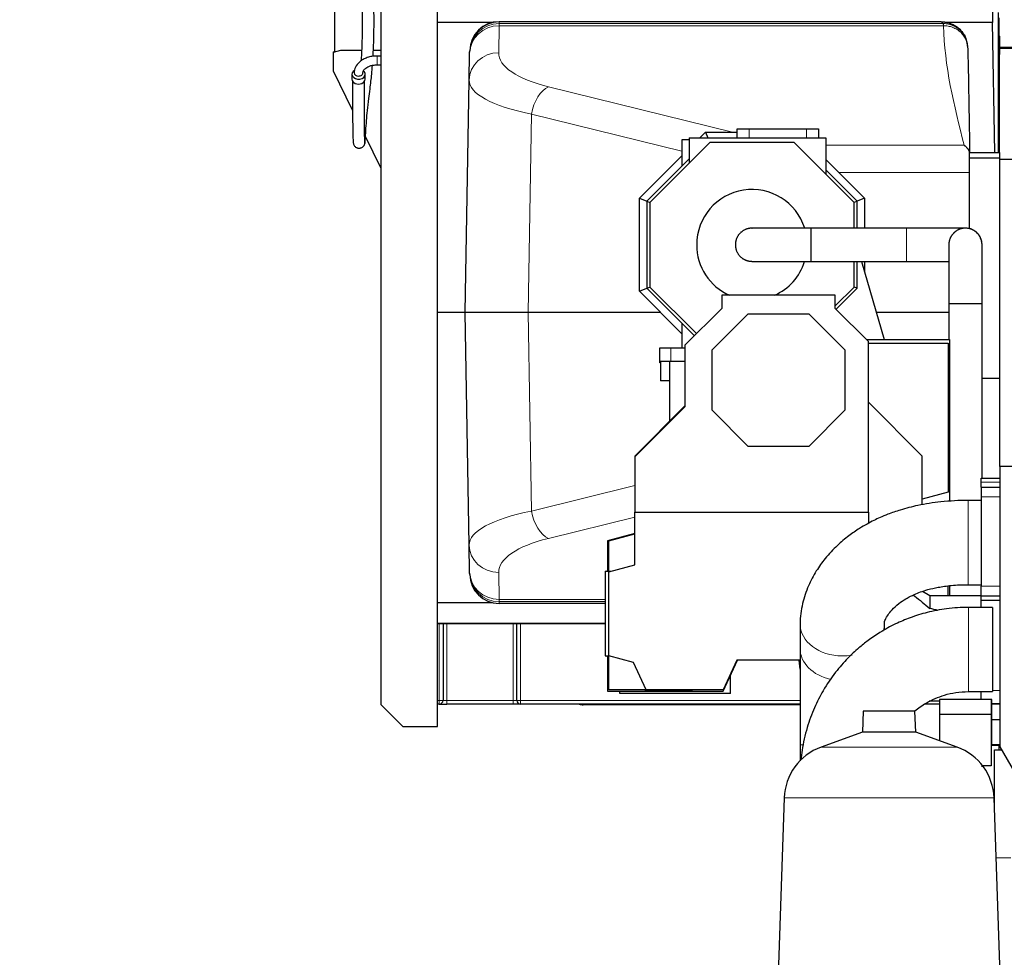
# Model space of a CAD drawing. Header units: inches. Extents: x 0 to 20790, y -12 to 14700.
# Tile 156 of 184: x 8923 to 10258, y 10305 to 11576. Entities that reach past the tile are written whole.
import ezdxf

# ---------------------------------------------------------------- set-up
doc = ezdxf.new("R2010")
doc.units = ezdxf.units.IN
doc.layers.add('1', color=7, linetype='Continuous', true_color=0xffffff)
doc.layers.add('254', color=7, linetype='Continuous', true_color=0xffffff)
doc.styles.add('latin_extended', font='simplex.shx')
doc.dimstyles.get("Standard").update_dxf_attribs({"dimtxt": 0.18, "dimasz": 0.18, "dimexe": 0.18, "dimexo": 0.0625, "dimgap": 0.09, "dimtad": 0, "dimtih": 1, "dimtoh": 1, "dimdec": 4, "dimzin": 0, "dimdsep": 46, "dimtxsty": 'Standard', "dimcen": 0.09, "dimadec": 0, "dimazin": 0, "dimtfac": 1, "dimtdec": 4, "dimtofl": 0, "dimtmove": 0, "dimatfit": 3, "dimfxl": 1, "dimtolj": 1, "dimtzin": 0, "dimarcsym": 0})

# ---------------------------------------------------------------- blocks, each defined once
blk = doc.blocks.new('_U13')
at = {"layer": '254', "color": 3, "linetype": 'Continuous', "lineweight": 13, "transparency": 16777216}
for p, q in [((8923.1, 12092.1), (8923.1, 13329.3)), ((11930.7, 9591.6), (11930.7, 13329.3)), ((9045.6, 13294.3), (11808.2, 13294.3))]:
    blk.add_line(p, q, dxfattribs=at)
at = {"layer": '254', "color": 3, "transparency": 16777216}
for points in [[(9045.6, 13314.7), (9045.6, 13273.9), (8923.1, 13294.3)], [(11808.2, 13273.9), (11808.2, 13314.7), (11930.7, 13294.3)]]:
    blk.add_solid(points, dxfattribs=at)
at = {"layer": 'Defpoints', "color": 0, "transparency": 16777216}
for p in [(11930.7, 13294.3), (8923.1, 12057.1), (11930.7, 9556.6)]:
    blk.add_point(p, dxfattribs=at)
at = {"layer": '254', "color": 2, "lineweight": 13, "transparency": 16777216, "insert": (10211.1, 13478.1), "char_height": 122.5, "attachment_point": 1, "style": 'latin_extended'}
blk.add_mtext('\\A1;3008', dxfattribs=at)

msp = doc.modelspace()

# ---------------------------------------------------------------- linework, layer by layer
at = {"layer": '1', "color": 2, "linetype": 'Continuous', "lineweight": 25}
for p, q in [((9489.671, 10617.63), (9489.671, 11617.63)), ((9350.518, 11532.956), (9350.518, 11592.639)), ((10241.788, 11602.13), (10242.306, 11572.461)), ((9412.671, 11587.63), (9412.671, 10647.63)), ((10250.172, 11586.13), (10250.172, 11396.124)), ((10251.172, 11579.13), (10251.172, 11554.13)), ((9563.673, 11572.46), (9489.673, 11572.46)), ((9573.364, 11573.651), (9573.363, 11573.585)), ((10172.585, 11573.651), (9573.364, 11573.651)), ((10242.306, 11572.46), (10178.755, 11572.46)), ((10245.384, 11396.125), (10242.306, 11572.46)), ((10250.159, 11554.13), (10252.172, 11554.13)), ((10252.172, 11529.13), (10252.172, 11554.13)), ((10287.315, 11538.63), (10252.164, 11538.63)), ((10287.326, 11537.13), (10252.171, 11537.13)), ((9348.672, 11532.458), (9358.642, 11535.13)), ((9348.672, 11532.743), (9350.172, 11533.145)), ((9348.672, 11532.458), (9348.672, 11532.743)), ((9348.672, 11506.678), (9348.672, 11532.458)), ((9350.519, 11533.237), (9350.172, 11533.145)), ((9350.172, 11532.86), (9350.172, 11533.145)), ((9358.642, 11535.13), (9386.765, 11535.13)), ((9402.807, 11535.13), (9412.672, 11535.13)), ((9412.671, 11527.13), (9407.671, 11527.13)), ((9532.673, 11494.453), (9533.314, 11531.163)), ((9533.314, 11531.163), (9533.328, 11531.987)), ((9533.328, 11531.987), (9533.369, 11534.337)), ((9533.369, 11534.337), (9533.37, 11534.356)), ((10251.972, 11529.13), (10252.172, 11529.13)), ((10251.972, 11396.119), (10251.972, 11529.13)), ((9407.671, 11515.13), (9412.671, 11515.13)), ((9348.672, 11506.576), (9348.672, 11506.678)), ((9374.577, 11453.564), (9348.672, 11506.678)), ((9357.323, 11488.941), (9348.672, 11506.576)), ((9373.671, 11502.394), (9373.671, 11495.703)), ((9391.671, 11495.703), (9391.671, 11502.394)), ((9527.169, 11179.13), (9532.673, 11494.453)), ((9412.672, 11375.458), (9392.014, 11417.813)), ((9845.503, 11416.129), (9853.004, 11423.63)), ((9853.004, 11423.63), (9896.173, 11423.63)), ((9853.004, 11423.63), (9856.111, 11416.13)), ((9896.172, 11428.13), (9912.172, 11428.13)), ((9896.172, 11416.13), (9896.172, 11428.13)), ((9912.172, 11428.13), (9990.172, 11428.13)), ((9990.172, 11428.13), (10006.172, 11428.13)), ((10006.172, 11428.13), (10006.172, 11416.13)), ((9858.803, 11409.63), (9777.672, 11328.498)), ((9831.172, 11413.63), (9821.172, 11413.63)), ((9821.172, 11413.63), (9821.172, 11377.655)), ((9831.172, 11416.13), (10016.172, 11416.13)), ((9831.172, 11416.13), (9831.172, 11381.998)), ((9973.54, 11409.63), (9858.803, 11409.63)), ((10054.672, 11328.498), (9973.54, 11409.63)), ((10016.172, 11416.13), (10016.172, 11366.998)), ((9763.672, 11334.297), (9821.171, 11391.797)), ((10211.172, 11396.13), (10252.172, 11396.13)), ((10211.172, 11388.88), (10211.172, 11396.13)), ((10252.172, 11388.88), (10252.172, 11396.13)), ((9831.171, 11387.655), (9773.672, 11330.155)), ((10016.172, 11386.797), (10068.672, 11334.297)), ((10211.172, 11292.919), (10211.172, 11388.88)), ((10211.172, 11388.88), (10252.172, 11388.88)), ((10252.172, 11387.123), (10252.172, 11388.88)), ((10252.172, 10970.135), (10252.172, 11387.13)), ((10252.172, 11387.13), (10984.505, 11387.13)), ((10058.672, 11330.155), (10016.173, 11372.654)), ((9763.672, 11334.297), (9773.672, 11330.155)), ((9763.672, 11207.962), (9763.672, 11334.297)), ((9773.672, 11330.155), (9773.672, 11212.104)), ((9773.672, 11330.155), (9777.672, 11328.498)), ((9777.672, 11328.498), (9777.672, 11213.761)), ((10058.672, 11330.155), (10054.672, 11328.498)), ((10054.672, 11293.629), (10054.672, 11328.498)), ((10068.672, 11334.297), (10058.672, 11330.155)), ((10058.672, 11293.63), (10058.672, 11330.155)), ((10068.672, 11334.297), (10068.672, 11293.629)), ((10054.672, 11213.761), (10054.672, 11248.631)), ((10058.672, 11212.104), (10058.672, 11248.63)), ((10064.823, 11248.628), (10095.501, 11142.582)), ((10068.672, 11248.63), (10068.672, 11235.326)), ((9763.672, 11207.962), (9773.672, 11212.104)), ((9821.171, 11150.463), (9763.672, 11207.962)), ((9773.672, 11212.104), (9777.672, 11213.761)), ((9773.672, 11212.104), (9838.033, 11147.743)), ((9777.672, 11213.761), (9840.861, 11150.571)), ((10029.171, 11188.261), (10054.672, 11213.761)), ((10030.259, 11183.692), (10058.672, 11212.104)), ((10058.672, 11212.104), (10054.672, 11213.761)), ((10029.172, 11202.58), (9875.172, 11202.58)), ((9875.172, 11202.58), (9875.172, 11184.88)), ((10029.172, 11184.78), (10029.172, 11202.58)), ((9527.169, 11179.13), (9489.671, 11179.13)), ((9532.673, 10863.806), (9527.169, 11179.13)), ((9612.443, 11179.13), (9527.169, 11179.13)), ((9792.5, 11179.13), (9612.443, 11179.13)), ((9875.172, 11184.88), (9825.172, 11134.88)), ((9862.172, 11128.58), (9911.172, 11177.58)), ((9911.172, 11177.58), (9993.172, 11177.58)), ((9993.172, 11177.58), (10042.172, 11128.58)), ((10074.172, 11139.78), (10029.172, 11184.78)), ((9821.172, 11164.604), (9821.172, 11131.13)), ((10071.57, 11142.58), (10071.507, 11142.444)), ((10071.507, 11142.444), (10071.57, 11142.58)), ((10071.57, 11142.58), (10184.172, 11142.58)), ((10071.57, 11142.58), (10184.172, 11142.58)), ((10074.172, 10908.58), (10074.172, 11139.78)), ((10074.173, 11137.58), (10182.172, 11137.58)), ((10182.172, 11137.58), (10182.172, 10935.58)), ((10184.172, 11142.58), (10184.172, 10922.951)), ((10184.172, 11142.58), (10184.172, 10922.958)), ((9791.172, 11131.13), (9806.172, 11131.13)), ((9791.172, 11111.13), (9791.172, 11131.13)), ((9806.172, 11131.13), (9825.172, 11131.13)), ((9825.172, 11134.88), (9825.172, 11051.38)), ((9862.172, 11046.58), (9862.172, 11128.58)), ((10042.172, 11128.58), (10042.172, 11046.58)), ((9792.172, 11111.13), (9791.172, 11111.13)), ((9804.172, 11112.58), (9792.172, 11112.58)), ((9792.172, 11112.58), (9792.172, 11086.575)), ((9825.174, 11112.58), (9804.172, 11112.58)), ((9804.172, 11112.58), (9804.172, 11031.581)), ((9804.172, 11086.575), (9792.172, 11086.575)), ((10252.172, 11089.58), (10228.172, 11089.58)), ((10147.172, 10984.58), (10074.172, 11057.58)), ((9825.171, 11052.58), (9757.172, 10984.58)), ((9825.172, 11051.38), (9757.172, 10983.58)), ((9911.172, 10997.58), (9862.172, 11046.58)), ((10042.172, 11046.58), (9993.172, 10997.58)), ((9993.172, 10997.58), (9911.172, 10997.58)), ((9757.172, 10984.58), (9757.172, 10983.58)), ((9757.172, 10983.58), (9757.172, 10908.58)), ((10147.172, 10918.409), (10147.172, 10984.58)), ((10682.172, 10970.13), (10252.172, 10970.13)), ((10252.172, 10970.13), (10252.172, 10590.13)), ((10227.172, 10949.308), (10227.172, 10954.58)), ((10227.172, 10954.58), (10252.172, 10954.58)), ((10227.172, 10942.129), (10227.172, 10949.308)), ((10227.172, 10942.13), (10227.172, 10929.13)), ((10227.172, 10942.13), (10252.172, 10942.13)), ((10182.172, 10935.58), (10147.172, 10926.202)), ((10227.172, 10924.28), (10209.562, 10924.28)), ((10227.172, 10929.13), (10227.172, 10808.13)), ((9757.172, 10908.58), (10074.172, 10908.58)), ((9757.172, 10836.958), (9757.172, 10908.58)), ((10074.172, 10908.58), (10074.172, 10893.373)), ((9757.172, 10879.494), (9720.172, 10869.58)), ((9720.172, 10869.58), (9720.172, 10828.225)), ((9722.172, 10869.58), (9757.172, 10878.958)), ((9722.172, 10828.226), (9722.172, 10869.58)), ((9533.314, 10827.097), (9532.673, 10863.806)), ((9720.172, 10829.08), (9722.172, 10829.616)), ((9720.172, 10828.224), (9720.172, 10829.08)), ((9722.172, 10827.58), (9757.172, 10836.958)), ((9533.328, 10826.272), (9533.314, 10827.097)), ((9533.369, 10823.922), (9533.328, 10826.272)), ((9717.172, 10828.226), (9717.172, 10713.58)), ((9717.172, 10828.226), (9724.583, 10828.226)), ((9722.172, 10713.58), (9722.172, 10827.58)), ((10182.172, 10794.827), (10182.172, 10808.383)), ((10184.172, 10808.667), (10184.172, 10794.83)), ((10184.172, 10808.665), (10184.172, 10794.832)), ((10209.562, 10809.98), (10227.172, 10809.98)), ((10227.172, 10795.13), (10227.172, 10808.13)), ((10157.171, 10794.83), (10147.339, 10800.974)), ((10157.172, 10794.83), (10157.172, 10777.859)), ((10227.172, 10794.83), (10157.172, 10794.83)), ((10227.172, 10795.13), (10252.172, 10795.13)), ((10227.172, 10788.58), (10227.172, 10795.13)), ((9489.673, 10785.799), (9563.673, 10785.799)), ((9717.177, 10784.608), (9573.364, 10784.608)), ((10242.172, 10779.28), (10209.672, 10779.28)), ((10227.172, 10779.279), (10227.172, 10788.58)), ((10252.172, 10788.58), (10227.172, 10788.58)), ((10242.172, 10779.28), (10242.172, 10722.13)), ((9717.182, 10757.13), (9489.673, 10757.13)), ((9489.683, 10757.63), (9717.175, 10757.63)), ((9497.172, 10757.129), (9497.172, 10653.13)), ((9597.172, 10653.13), (9597.172, 10757.129)), ((9981.412, 10757.217), (9981.412, 10723.786)), ((10095.712, 10748.479), (10095.712, 10757.217)), ((9717.172, 10713.58), (9722.172, 10713.58)), ((9720.172, 10713.581), (9720.172, 10665.58)), ((9720.172, 10712.08), (9720.172, 10713.581)), ((9722.172, 10711.544), (9720.172, 10712.08)), ((9755.369, 10704.685), (9722.172, 10713.58)), ((9722.172, 10667.58), (9722.172, 10713.58)), ((10242.172, 10722.13), (10242.172, 10664.98)), ((9772.672, 10667.58), (9755.369, 10704.685)), ((9877.172, 10665.58), (9896.756, 10707.58)), ((9895.824, 10707.58), (9877.172, 10667.58)), ((9981.414, 10707.58), (9895.824, 10707.58)), ((9981.412, 10695.555), (9980.36, 10707.58)), ((9887.172, 10662.58), (9887.172, 10687.025)), ((9720.172, 10665.58), (9877.172, 10665.58)), ((9772.672, 10667.58), (9722.172, 10667.58)), ((9737.172, 10662.58), (9737.172, 10665.58)), ((9887.172, 10662.58), (9737.172, 10662.58)), ((9772.172, 10665.58), (9771.291, 10667.58)), ((9834.172, 10665.58), (9772.172, 10665.58)), ((9877.172, 10667.58), (9772.672, 10667.58)), ((9835.104, 10667.58), (9834.172, 10665.58)), ((10209.672, 10664.98), (10242.172, 10664.98)), ((10227.172, 10654.13), (10227.172, 10664.98)), ((9412.671, 10647.63), (9442.671, 10617.63)), ((9492.172, 10648.13), (9489.671, 10648.13)), ((9492.172, 10648.13), (9502.172, 10648.13)), ((9592.172, 10648.13), (9502.172, 10648.13)), ((9602.172, 10648.13), (9592.172, 10648.13)), ((9981.404, 10648.13), (9602.172, 10648.13)), ((9981.41, 10647.13), (9687.172, 10647.13)), ((10170.67, 10648.13), (10150.44, 10648.13)), ((10156.556, 10652.715), (10156.831, 10652.543)), ((10157.172, 10652.33), (10170.672, 10652.33)), ((10170.672, 10654.13), (10170.672, 10634.13)), ((10240.672, 10654.13), (10170.672, 10654.13)), ((10241.672, 10654.13), (10240.671, 10654.13)), ((10240.672, 10654.13), (10240.672, 10634.13)), ((10241.672, 10594.13), (10241.672, 10654.13)), ((10252.172, 10648.58), (10241.672, 10648.58)), ((10252.172, 10648.13), (10241.672, 10648.13)), ((10067.119, 10638.655), (10066.125, 10610.178)), ((10137.224, 10638.655), (10067.119, 10638.655)), ((10138.218, 10610.178), (10137.224, 10638.655)), ((10170.672, 10634.13), (10170.672, 10598.366)), ((10240.672, 10634.13), (10170.672, 10634.13)), ((10240.672, 10634.13), (10240.672, 10564.13)), ((9442.671, 10617.63), (9489.671, 10617.63)), ((10241.672, 10627.13), (10252.171, 10627.13)), ((10066.125, 10610.178), (10009.827, 10589.688)), ((10138.218, 10610.178), (10066.125, 10610.178)), ((10194.516, 10589.688), (10138.218, 10610.178)), ((9981.412, 10592.763), (9981.412, 10571.334)), ((10240.671, 10594.13), (10241.672, 10594.13)), ((10240.672, 10593.13), (10252.171, 10593.13)), ((10252.172, 10592.13), (10240.672, 10592.13)), ((10252.172, 10592.13), (10240.672, 10592.13)), ((10251.022, 10592.13), (10251.022, 10585.979)), ((10252.172, 10590.13), (10300.172, 10507.13)), ((10244.922, 10508.168), (10244.922, 10585.98)), ((10244.922, 10585.98), (10254.572, 10585.98)), ((10240.672, 10564.13), (10229.127, 10564.13)), ((9959.867, 10520.923), (9951.478, 10280.701)), ((10252.865, 10280.701), (10244.476, 10520.923))]:
    msp.add_line(p, q, dxfattribs=at)
at = {"layer": '1', "color": 110, "linetype": 'Continuous', "lineweight": 13}
for p, q in [((9572.667, 11531.502), (9573.308, 11568.211)), ((9573.322, 11571.235), (9573.308, 11568.211)), ((10176.056, 11568.211), (9573.308, 11568.211)), ((9573.363, 11573.585), (9573.322, 11571.235)), ((10175.206, 11571.235), (9573.322, 11571.235)), ((10172.789, 11573.585), (9573.363, 11573.585)), ((9407.671, 11527.13), (9407.671, 11515.13)), ((9889.762, 11423.631), (9640.082, 11485.399)), ((9617.143, 11448.351), (9612.443, 11179.13)), ((9821.172, 11397.876), (9617.143, 11448.351)), ((9912.172, 11428.13), (9912.172, 11416.13)), ((9990.172, 11416.13), (9990.172, 11428.13)), ((10016.173, 11406.011), (10203.949, 11406.011)), ((10211.172, 11368.963), (10034.007, 11368.963)), ((10205.691, 11293.63), (10205.672, 11293.63)), ((9612.443, 11179.13), (9617.143, 10909.908)), ((9806.172, 11131.13), (9806.172, 11112.58)), ((10252.172, 10949.308), (10227.172, 10949.308)), ((9617.143, 10909.908), (9757.169, 10944.55)), ((10209.562, 10924.28), (10209.562, 10809.98)), ((10227.172, 10929.13), (10252.172, 10929.13)), ((9757.173, 10901.827), (9640.082, 10872.86)), ((9573.308, 10790.049), (9572.667, 10826.758)), ((10227.172, 10808.13), (10252.172, 10808.13)), ((9717.176, 10790.049), (9573.308, 10790.049)), ((9573.308, 10790.049), (9573.322, 10787.025)), ((9573.322, 10787.025), (9573.363, 10784.675)), ((9717.173, 10787.025), (9573.322, 10787.025)), ((9573.363, 10784.675), (9573.364, 10784.608)), ((9717.179, 10784.675), (9573.363, 10784.675)), ((10209.672, 10779.28), (10209.672, 10722.13)), ((9492.172, 10653.13), (9492.172, 10757.129)), ((9502.172, 10757.129), (9502.172, 10653.13)), ((9592.172, 10653.13), (9592.172, 10757.129)), ((9602.172, 10757.129), (9602.172, 10653.13)), ((10209.672, 10722.13), (10209.672, 10664.98)), ((10242.172, 10666.58), (10252.172, 10666.58)), ((9489.671, 10653.13), (9492.172, 10653.13)), ((9492.172, 10648.13), (9492.172, 10653.13)), ((9497.172, 10653.13), (9492.172, 10653.13)), ((9502.172, 10653.13), (9497.172, 10653.13)), ((9502.172, 10653.13), (9592.172, 10653.13)), ((9502.172, 10648.13), (9502.172, 10653.13)), ((9592.172, 10648.13), (9592.172, 10653.13)), ((9597.172, 10653.13), (9592.172, 10653.13)), ((9602.172, 10653.13), (9597.172, 10653.13)), ((9602.172, 10648.13), (9602.172, 10653.13)), ((9602.172, 10653.13), (9981.404, 10653.13)), ((9984.771, 10592.763), (9981.412, 10592.763)), ((10194.516, 10589.688), (10009.827, 10589.688)), ((10244.476, 10520.923), (9959.867, 10520.923)), ((10247.315, 10439.63), (10267.172, 10439.63))]:
    msp.add_line(p, q, dxfattribs=at)
at = {"layer": '1', "color": 2, "linetype": 'Continuous', "lineweight": 25}
for centre, radius, start, end in [((9916.172, 11271.13), 75, 17.521875, 180), ((9916.172, 11271.13), 75, 180, 246.065625), ((9916.172, 11271.13), 75, 293.94, 342.230625), ((9492.172, 10653.13), 5, 270, 0), ((9602.172, 10653.13), 5, 180, 270), ((9687.172, 10662.13), 15, 248.96053, 270), ((10035.821, 10518.271), 76, 110, 178), ((10168.522, 10518.271), 76, 2, 70)]:
    msp.add_arc(centre, radius, start, end, dxfattribs=at)
at = {"layer": '1', "color": 110, "linetype": 'Continuous', "lineweight": 13}
for centre, major_axis, ratio, start_param, end_param in [((9573.308, 11530.465), (39.994, -0.698), 0.94364196, 1.58726617, 3.14159265), ((9573.322, 11531.289), (39.994, -0.698), 0.99863273, 1.58822576, 3.14159265), ((9572.667, 11493.755), (39.994, -0.698), 0.94364196, 1.58726617, 3.14159265), ((9732.692, 11531.511), (160.027, 0.405), 0.35174742, 3.13456334, 4.09435049), ((9732.692, 11493.764), (-200.021, 0.452), 0.27961989, 6.2789359, 7.23872306), ((9640.082, 11447.653), (-9.606, -38.829), 0.56502213, 3.55429055, 4.83346398), ((10205.672, 11271.13), (0, 22.5), 1, 0, 1.55832813), ((9732.692, 10864.495), (200.021, 0.452), 0.2796199, 2.1860549, 3.14584206), ((9640.082, 10910.606), (9.606, -38.829), 0.56502213, 4.59131398, 5.8704874), ((9732.692, 10826.749), (-160.027, 0.405), 0.35174743, 5.33042747, 6.29021462), ((9572.667, 10864.504), (-39.994, -0.698), 0.94364195, 0, 1.55432648), ((9573.308, 10827.795), (39.994, 0.698), 0.94364195, 3.14159265, 4.69591914), ((9573.322, 10826.97), (39.994, 0.698), 0.99863273, 3.14159265, 4.69495955), ((10038.562, 10757.217), (-57.15, 0), 0.76621946, 0.00245437, 1.57079633), ((10038.562, 10757.217), (-57.15, 0), 0.76621946, 2.90400971, 3.14758131), ((10038.562, 10723.786), (-57.15, 0), 0.76621946, 0, 1.29718324), ((10038.562, 10757.217), (-57.15, 0), 0.76621946, 1.57079633, 1.80769205)]:
    msp.add_ellipse(centre, major_axis=major_axis, ratio=ratio, start_param=start_param, end_param=end_param, dxfattribs=at)
at = {"layer": '1', "color": 2, "linetype": 'Continuous', "lineweight": 25}
for centre, major_axis, ratio, start_param, end_param in [((9573.363, 11533.639), (39.994, -0.698), 0.99863273, 1.58822576, 3.14159265), ((9573.364, 11533.658), (-39.994, 0.698), 0.99984752, 4.72983961, 6.28318531), ((9382.671, 11502.394), (9, 0), 0.74314481, 2.19292985, 6.28318531), ((9382.671, 11504.401), (-6, 0), 0.74314481, 0.01237002, 1.57079633), ((9382.671, 11504.401), (-6, 0), 0.74314481, 1.57079633, 3.17349947), ((9382.671, 11502.394), (9, 0), 0.74314481, 0, 0.73650713), ((9382.671, 11495.703), (9, 0), 0.74314481, 3.14159265, 6.28318531), ((9573.363, 10824.62), (39.994, 0.698), 0.99863273, 3.14159265, 4.69495955), ((9573.364, 10824.602), (-39.994, -0.698), 0.99984752, 0, 1.55334569), ((9978.702, 10723.58), (275.5, 0), 0.25862069, 0.81038892, 0.86609966)]:
    msp.add_ellipse(centre, major_axis=major_axis, ratio=ratio, start_param=start_param, end_param=end_param, dxfattribs=at)
for points, knots in [([(9387.196, 11622.979), (9387.209, 11621.486), (9387.252, 11616.947), (9387.363, 11607.531), (9387.522, 11593.807), (9387.648, 11577.984), (9387.601, 11560.723), (9387.221, 11542.597), (9386.548, 11529.014), (9386.046, 11521.669), (9385.958, 11520.424)], [0, 0, 0, 0, 0.08494186, 0.23321239, 0.38142319, 0.52926637, 0.67674312, 0.82361472, 0.97004681, 1, 1, 1, 1]), ([(9402.398, 11526.67), (9402.499, 11528.379), (9402.944, 11536.409), (9403.478, 11551.664), (9403.679, 11572.508), (9403.53, 11593.927), (9403.302, 11611.947), (9403.221, 11620.418), (9403.192, 11623.609)], [0, 0, 0, 0, 0.04257517, 0.19988042, 0.38009888, 0.58251876, 0.80723543, 1, 1, 1, 1]), ([(10208.907, 11538.163), (10208.544, 11543.071), (10207.479, 11548.876), (10204.538, 11554.533), (10203.498, 11556.216), (10203.295, 11556.524), (10203.289, 11556.533), (10203.289, 11556.533)], [0, 0, 0, 0, 0.5520804, 0.78650679, 0.89055159, 0.99339514, 1, 1, 1, 1]), ([(9407.671, 11527.129), (9405.336, 11527.12), (9400.827, 11526.743), (9394.371, 11525.128), (9388.764, 11522.628), (9382.813, 11518.554), (9377.956, 11512.411), (9376.739, 11507.038), (9376.672, 11504.347)], [0, 0, 0, 0, 0.14530939, 0.28766505, 0.42336227, 0.55261913, 0.79187261, 1, 1, 1, 1]), ([(9388.671, 11504.456), (9388.63, 11505.437), (9389.164, 11507.498), (9391.636, 11510.308), (9395.016, 11512.43), (9398.465, 11513.869), (9402.773, 11514.895), (9405.939, 11515.13), (9407.671, 11515.13)], [0, 0, 0, 0, 0.20030545, 0.42727421, 0.55571906, 0.69320288, 0.83935752, 1, 1, 1, 1]), ([(9391.439, 11409.171), (9391.52, 11409.898), (9391.796, 11413.465), (9392.376, 11425.097), (9393.36, 11438.762), (9394.764, 11453.466), (9396.466, 11467.859), (9398.125, 11481.304), (9399.447, 11492.514), (9400.583, 11503.155), (9401.235, 11510.497), (9401.55, 11514.471)], [0, 0, 0, 0, 0.1682109, 0.3182276, 0.45055467, 0.56534879, 0.69161922, 0.78752743, 0.85826153, 0.92408742, 1, 1, 1, 1]), ([(9374.648, 11492.736), (9374.567, 11481.783), (9374.481, 11460.702), (9374.61, 11437.953), (9374.837, 11423.642), (9375.049, 11415.651), (9375.254, 11411.466), (9375.394, 11410.764), (9375.449, 11410.759)], [0, 0, 0, 0, 0.24605291, 0.51439832, 0.64852296, 0.78243445, 0.91615777, 1, 1, 1, 1]), ([(9391.375, 11409.135), (9391.319, 11409.146), (9391.185, 11409.931), (9390.99, 11414.392), (9390.793, 11422.621), (9390.584, 11437.212), (9390.471, 11460.238), (9390.563, 11481.502), (9390.646, 11492.522)], [0, 0, 0, 0, 0.08967165, 0.22338581, 0.3569541, 0.49037051, 0.75650755, 1, 1, 1, 1]), ([(9375.555, 11411.091), (9375.475, 11410.48), (9375.458, 11409.26), (9375.864, 11407.399), (9376.71, 11405.687), (9377.918, 11404.251), (9379.359, 11403.179), (9380.892, 11402.49), (9382.43, 11402.144), (9383.956, 11402.094), (9385.468, 11402.331), (9387.398, 11403.026), (9389.45, 11404.531), (9390.946, 11406.934), (9391.378, 11408.472), (9391.451, 11409.259)], [0, 0, 0, 0, 0.07372809, 0.14847522, 0.22283325, 0.2951064, 0.36363863, 0.42714014, 0.48490263, 0.54071295, 0.59833033, 0.65698817, 0.77381699, 0.88793687, 1, 1, 1, 1]), ([(10203.949, 11406.011), (10203.973, 11405.996), (10203.997, 11405.98), (10204.045, 11405.949), (10204.117, 11405.902), (10204.285, 11405.791), (10204.427, 11405.693), (10204.712, 11405.493), (10204.9, 11405.354), (10205.462, 11404.925), (10205.83, 11404.619), (10206.553, 11403.966), (10206.907, 11403.619), (10207.595, 11402.882), (10207.93, 11402.492), (10208.334, 11401.976), (10208.454, 11401.819), (10208.572, 11401.659), (10208.65, 11401.551), (10208.689, 11401.497), (10208.883, 11401.224), (10209.034, 11401.001), (10209.326, 11400.544), (10209.467, 11400.31), (10209.74, 11399.832), (10209.871, 11399.587), (10210.122, 11399.087), (10210.242, 11398.831), (10210.468, 11398.308), (10210.575, 11398.041), (10210.774, 11397.494), (10210.866, 11397.214), (10211.032, 11396.641), (10211.107, 11396.348), (10211.172, 11396.048)], [0, 0, 0, 0, 0.0078125, 0.0078125, 0.015625, 0.03125, 0.0625, 0.0625, 0.125, 0.125, 0.25, 0.25, 0.375, 0.375, 0.5, 0.5, 0.53125, 0.546875, 0.546875, 0.5625, 0.5625, 0.625, 0.625, 0.6875, 0.6875, 0.75, 0.75, 0.8125, 0.8125, 0.875, 0.875, 0.9375, 0.9375, 1, 1, 1, 1]), ([(9996.184, 11293.63), (9994.188, 11293.63), (9989.483, 11293.63), (9981.639, 11293.63), (9970.739, 11293.63), (9957.615, 11293.63), (9943.57, 11293.63), (9931.476, 11293.63), (9922.483, 11293.63), (9918.143, 11293.63), (9916.45, 11293.63), (9916.156, 11293.63), (9916.171, 11293.63)], [0, 0, 0, 0, 0.04711326, 0.11147014, 0.18697378, 0.31111782, 0.44006299, 0.57051153, 0.70441881, 0.84628804, 0.92162599, 1, 1, 1, 1]), ([(10125.682, 11293.63), (10121.362, 11293.63), (10112.725, 11293.63), (10099.772, 11293.63), (10086.822, 11293.63), (10073.872, 11293.63), (10059.842, 11293.63), (10044.734, 11293.63), (10028.547, 11293.63), (10012.363, 11293.63), (10001.575, 11293.63), (9996.184, 11293.63)], [0, 0, 0, 0, 0.10008032, 0.20008149, 0.30008283, 0.4000843, 0.5000857, 0.62508744, 0.75008918, 0.87509093, 1, 1, 1, 1]), ([(10205.672, 11293.63), (10205.599, 11293.63), (10205.022, 11293.63), (10202.349, 11293.63), (10197.118, 11293.63), (10188.776, 11293.63), (10177.114, 11293.63), (10162.258, 11293.63), (10147.916, 11293.63), (10135.51, 11293.63), (10129.015, 11293.63), (10125.682, 11293.63)], [0, 0, 0, 0, 0.07743766, 0.18681929, 0.31096084, 0.43990334, 0.5703496, 0.70425885, 0.84612623, 0.92142797, 1, 1, 1, 1]), ([(10228.144, 11269.944), (10228.183, 11270.681), (10228.186, 11272.916), (10227.626, 11276.66), (10226.244, 11280.484), (10223.926, 11284.582), (10222.348, 11286.181), (10221.624, 11287.083), (10220.16, 11288.347), (10219.787, 11288.652), (10219.56, 11288.832), (10219.384, 11288.969), (10219.206, 11289.105), (10218.976, 11289.276), (10218.715, 11289.464), (10217.191, 11290.53), (10215.936, 11291.131), (10213.494, 11292.326), (10211.387, 11292.907), (10209.104, 11293.414), (10207.51, 11293.567), (10206.486, 11293.618), (10206.038, 11293.627), (10205.833, 11293.629), (10205.733, 11293.63), (10205.69, 11293.63), (10205.672, 11293.63)], [0, 0, 0, 0, 0.01014791, 0.030809, 0.05148069, 0.07391737, 0.1301834, 0.1732113, 0.17837258, 0.18027269, 0.18185661, 0.18259342, 0.18333159, 0.18492559, 0.18684249, 0.18919903, 0.22775391, 0.30445008, 0.43637481, 0.61713443, 0.8166377, 0.91629072, 0.96303873, 0.98361507, 0.99269665, 1, 1, 1, 1]), ([(10183.172, 11271.13), (10183.172, 11271.145), (10183.172, 11270.852), (10183.172, 11269.159), (10183.172, 11264.819), (10183.172, 11255.825), (10183.172, 11243.732), (10183.172, 11229.686), (10183.172, 11216.562), (10183.172, 11205.662), (10183.172, 11197.821), (10183.172, 11193.118), (10183.172, 11191.125)], [0, 0, 0, 0, 0.07838184, 0.15372364, 0.29560007, 0.42951416, 0.55996933, 0.68892105, 0.8130714, 0.88857886, 0.95293911, 1, 1, 1, 1]), ([(10228.172, 11191.125), (10228.172, 11193.118), (10228.172, 11197.821), (10228.172, 11205.662), (10228.172, 11216.562), (10228.172, 11229.686), (10228.172, 11243.732), (10228.172, 11255.825), (10228.172, 11264.819), (10228.172, 11269.159), (10228.172, 11270.852), (10228.172, 11271.145), (10228.172, 11271.13)], [0, 0, 0, 0, 0.04706089, 0.11142114, 0.1869286, 0.31107895, 0.44003067, 0.57048584, 0.70439993, 0.84627636, 0.92161816, 1, 1, 1, 1]), ([(9916.171, 11248.63), (9916.139, 11248.63), (9916.624, 11248.63), (9919.248, 11248.63), (9925.41, 11248.63), (9936.785, 11248.63), (9950.086, 11248.63), (9963.815, 11248.63), (9975.583, 11248.63), (9984.708, 11248.63), (9990.953, 11248.63), (9994.63, 11248.63), (9996.184, 11248.63)], [0, 0, 0, 0, 0.10116605, 0.19259484, 0.35273765, 0.49376708, 0.62359066, 0.7439211, 0.85146383, 0.91291352, 0.96330789, 1, 1, 1, 1]), ([(9996.184, 11248.63), (10001.575, 11248.63), (10012.363, 11248.63), (10028.547, 11248.63), (10044.734, 11248.63), (10059.842, 11248.63), (10073.872, 11248.63), (10086.822, 11248.63), (10099.772, 11248.63), (10112.725, 11248.63), (10121.362, 11248.63), (10125.682, 11248.63)], [0, 0, 0, 0, 0.12490907, 0.24991082, 0.37491256, 0.4999143, 0.5999157, 0.69991717, 0.79991851, 0.89991968, 1, 1, 1, 1]), ([(10125.682, 11248.63), (10129.015, 11248.63), (10135.51, 11248.63), (10147.916, 11248.63), (10162.258, 11248.63), (10174.993, 11248.63), (10181.425, 11248.63), (10183.533, 11248.63)], [0, 0, 0, 0, 0.15648876, 0.30646423, 0.58901579, 0.85571748, 1, 1, 1, 1]), ([(10183.172, 11191.125), (10183.172, 11180.564), (10183.172, 11164.382), (10183.172, 11148.199), (10183.172, 11142.578)], [0, 0, 0, 0, 0.65261659, 1, 1, 1, 1]), ([(10228.172, 10954.578), (10228.172, 10996.249), (10228.172, 11044.116), (10228.172, 11098.18), (10228.172, 11116.77), (10228.172, 11135.36), (10228.172, 11153.95), (10228.172, 11172.538), (10228.172, 11184.93), (10228.172, 11191.125)], [0, 0, 0, 0, 0.52848695, 0.60707602, 0.68566509, 0.76425416, 0.84284323, 0.92143332, 1, 1, 1, 1]), ([(10209.562, 10924.28), (10197.023, 10924.305), (10174.067, 10923.088), (10143.046, 10918.341), (10119.14, 10912.191), (10102.269, 10906.358), (10090.5, 10901.485), (10081.077, 10897.077), (10071.728, 10892.191), (10060.219, 10885.404), (10046.52, 10875.959), (10030.611, 10862.558), (10015.694, 10846.549), (10002.559, 10828.149), (9991.809, 10807.755), (9983.702, 10783.757), (9981.579, 10766.395), (9981.412, 10757.118)], [0, 0, 0, 0, 0.10789792, 0.2001171, 0.27371979, 0.32821837, 0.36314453, 0.39174419, 0.42460383, 0.46174369, 0.51788017, 0.5844001, 0.66481767, 0.73451157, 0.81282594, 0.90174923, 1, 1, 1, 1]), ([(10095.711, 10757.317), (10095.758, 10758.927), (10096.702, 10762.489), (10100.347, 10768.837), (10105.945, 10776.136), (10113.812, 10783.663), (10123.121, 10790.072), (10130.514, 10794.115), (10136.991, 10797.179), (10144.92, 10800.344), (10155.584, 10803.72), (10169.52, 10806.924), (10187.93, 10809.435), (10201.756, 10810.04), (10209.562, 10809.98)], [0, 0, 0, 0, 0.12385297, 0.23719156, 0.33594962, 0.45130413, 0.53603968, 0.58131222, 0.61789353, 0.66774578, 0.72389692, 0.79693992, 0.88737867, 1, 1, 1, 1]), ([(10134.675, 10796.369), (10135.412, 10795.778), (10136.148, 10795.186), (10140.294, 10791.843), (10143.69, 10789.075), (10150.454, 10783.498), (10153.821, 10780.69), (10157.172, 10777.859)], [0, 0, 0, 0, 0.09732017, 0.09732017, 0.54866008, 0.54866008, 1, 1, 1, 1]), ([(10209.672, 10779.28), (10199.744, 10779.276), (10180.983, 10778.06), (10154.506, 10773.005), (10131.42, 10765.848), (10109.967, 10756.768), (10090.906, 10746.341), (10074.379, 10735.124), (10059.818, 10723.484), (10044.8, 10709.372), (10028.178, 10690.289), (10012.926, 10667.748), (10000.046, 10642.496), (9990.124, 10615.478), (9984.783, 10591.548), (9982.98, 10576.851), (9982.576, 10572.542)], [0, 0, 0, 0, 0.08790054, 0.16768011, 0.23933582, 0.30286509, 0.37491094, 0.43250837, 0.48058644, 0.54085004, 0.61585076, 0.70557972, 0.78256762, 0.86784063, 0.96139556, 1, 1, 1, 1]), ([(9981.412, 10723.687), (9981.412, 10715.549), (9981.412, 10697.7), (9981.412, 10665.699), (9981.412, 10630.003), (9981.412, 10605.403), (9981.412, 10592.763)], [0, 0, 0, 0, 0.25003545, 0.50001783, 0.74996678, 1, 1, 1, 1]), ([(10137.013, 10638.776), (10141.803, 10642.749), (10154.388, 10651.556), (10173.418, 10659.791), (10193.027, 10664.158), (10203.922, 10664.976), (10209.672, 10664.98)], [0, 0, 0, 0, 0.23702259, 0.58283689, 0.78258106, 1, 1, 1, 1])]:
    msp.add_open_spline(points, degree=3, knots=knots, dxfattribs=at)
at = {"layer": '1', "color": 110, "linetype": 'Continuous', "lineweight": 13}
for points, knots in [([(10172.789, 11573.585), (10172.789, 11573.585), (10172.789, 11573.587), (10172.788, 11573.59), (10172.787, 11573.592), (10172.786, 11573.595), (10172.785, 11573.597), (10172.784, 11573.6), (10172.782, 11573.602), (10172.78, 11573.605), (10172.778, 11573.608), (10172.776, 11573.61), (10172.773, 11573.613), (10172.77, 11573.615), (10172.767, 11573.618), (10172.763, 11573.621), (10172.759, 11573.623), (10172.755, 11573.626), (10172.751, 11573.628), (10172.746, 11573.631), (10172.742, 11573.633), (10172.737, 11573.635), (10172.731, 11573.638), (10172.726, 11573.64), (10172.72, 11573.642), (10172.714, 11573.644), (10172.707, 11573.646), (10172.701, 11573.648), (10172.694, 11573.65), (10172.686, 11573.652), (10172.676, 11573.654), (10172.666, 11573.656), (10172.657, 11573.657), (10172.648, 11573.658), (10172.64, 11573.659), (10172.633, 11573.659), (10172.627, 11573.66), (10172.622, 11573.66), (10172.616, 11573.66), (10172.61, 11573.66), (10172.604, 11573.659), (10172.599, 11573.659), (10172.595, 11573.658), (10172.592, 11573.657), (10172.589, 11573.656), (10172.587, 11573.655), (10172.586, 11573.653), (10172.585, 11573.652), (10172.585, 11573.651)], [0, 0, 0, 0, 0.01207481, 0.02457581, 0.03750332, 0.05085764, 0.06463904, 0.07884776, 0.09348402, 0.10854802, 0.12403995, 0.13995999, 0.15630828, 0.17308497, 0.1902902, 0.2079241, 0.22598677, 0.24447833, 0.26339888, 0.2827485, 0.3025273, 0.32273534, 0.34337271, 0.36443949, 0.38593573, 0.4078615, 0.43021686, 0.45300187, 0.47621658, 0.49986105, 0.53584499, 0.56977871, 0.60166229, 0.63149578, 0.65927928, 0.68501289, 0.70869675, 0.73033103, 0.74991596, 0.78047208, 0.81033345, 0.83950103, 0.86797583, 0.89575897, 0.92285162, 0.94925507, 0.9749707, 1, 1, 1, 1]), ([(10176.056, 11568.211), (10176.056, 11568.221), (10176.056, 11568.24), (10176.055, 11568.269), (10176.055, 11568.298), (10176.054, 11568.327), (10176.053, 11568.355), (10176.052, 11568.384), (10176.051, 11568.414), (10176.049, 11568.443), (10176.048, 11568.472), (10176.046, 11568.501), (10176.044, 11568.53), (10176.042, 11568.559), (10176.04, 11568.588), (10176.037, 11568.618), (10176.035, 11568.647), (10176.032, 11568.676), (10176.029, 11568.705), (10176.026, 11568.735), (10176.023, 11568.764), (10176.02, 11568.793), (10176.016, 11568.822), (10176.012, 11568.852), (10176.009, 11568.881), (10176.005, 11568.91), (10176, 11568.939), (10175.996, 11568.969), (10175.992, 11568.998), (10175.987, 11569.027), (10175.982, 11569.056), (10175.977, 11569.085), (10175.972, 11569.114), (10175.967, 11569.143), (10175.961, 11569.172), (10175.956, 11569.201), (10175.95, 11569.23), (10175.944, 11569.259), (10175.938, 11569.288), (10175.931, 11569.317), (10175.925, 11569.345), (10175.914, 11569.394), (10175.896, 11569.467), (10175.87, 11569.564), (10175.84, 11569.669), (10175.805, 11569.781), (10175.767, 11569.898), (10175.724, 11570.02), (10175.677, 11570.145), (10175.636, 11570.248), (10175.602, 11570.329), (10175.577, 11570.386), (10175.554, 11570.44), (10175.531, 11570.49), (10175.509, 11570.538), (10175.489, 11570.582), (10175.469, 11570.623), (10175.451, 11570.662), (10175.433, 11570.698), (10175.416, 11570.732), (10175.401, 11570.764), (10175.386, 11570.793), (10175.373, 11570.82), (10175.36, 11570.845), (10175.349, 11570.868), (10175.337, 11570.892), (10175.325, 11570.917), (10175.312, 11570.944), (10175.3, 11570.969), (10175.289, 11570.993), (10175.278, 11571.016), (10175.268, 11571.038), (10175.259, 11571.059), (10175.251, 11571.079), (10175.243, 11571.097), (10175.236, 11571.115), (10175.23, 11571.132), (10175.224, 11571.148), (10175.22, 11571.163), (10175.216, 11571.177), (10175.212, 11571.19), (10175.21, 11571.202), (10175.208, 11571.214), (10175.207, 11571.225), (10175.206, 11571.231), (10175.206, 11571.235)], [0, 0, 0, 0, 0.00555219, 0.01113928, 0.01676131, 0.02241828, 0.02811022, 0.03383715, 0.03959907, 0.04539601, 0.05122798, 0.057095, 0.06299709, 0.06893426, 0.07490652, 0.08091389, 0.0869564, 0.09303404, 0.09914683, 0.1052948, 0.11147795, 0.11769629, 0.12394985, 0.13023862, 0.13656264, 0.1429219, 0.14931642, 0.15574621, 0.16221129, 0.16871167, 0.17524736, 0.18181837, 0.1884247, 0.19506638, 0.20174342, 0.20845582, 0.21520359, 0.22198675, 0.22880531, 0.23565927, 0.24254865, 0.24947346, 0.27126313, 0.29575484, 0.32294886, 0.3528454, 0.38544463, 0.42074665, 0.45875157, 0.49945945, 0.51983654, 0.5395827, 0.55869793, 0.57718224, 0.59503566, 0.61225819, 0.62884984, 0.64481064, 0.6601406, 0.67483974, 0.6889081, 0.70234569, 0.71515255, 0.72732871, 0.73887422, 0.74978914, 0.76433636, 0.77872981, 0.79296959, 0.80705579, 0.82098852, 0.83476788, 0.848394, 0.86186698, 0.87518694, 0.88835401, 0.90136831, 0.91422997, 0.92693914, 0.93949595, 0.95190055, 0.9641531, 0.97625374, 0.98820265, 1, 1, 1, 1])]:
    msp.add_open_spline(points, degree=3, knots=knots, dxfattribs=at)
at = {"layer": '1', "color": 2, "linetype": 'Continuous', "lineweight": 25}
for points, weights, degree in [([(10172.585, 11573.651), (10179.488, 11573.651), (10185.91, 11571.12)], [1, 0.927877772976, 0.892035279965], 2), ([(10172.789, 11573.585), (10197.257, 11573.586), (10206.335, 11550.895)], [1, 0.783013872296, 0.894409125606], 2), ([(9893.671, 11271.13), (9893.671, 11263.175), (9897.648, 11252.607), (9908.216, 11248.63), (9916.171, 11248.63)], [1.01661171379, 1.01661171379, 0.958470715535, 1.01661171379, 1.01661171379], 4), ([(9996.18, 11271.13), (9996.18, 11263.175), (9996.181, 11252.607), (9996.182, 11248.63), (9996.184, 11248.63)], [1.01661171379, 1.01661171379, 0.958470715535, 1.01661171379, 1.01661171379], 4)]:
    msp.add_rational_spline(points, weights, degree=degree, dxfattribs=at)
at = {"layer": '1', "color": 110, "linetype": 'Continuous', "lineweight": 13}
for points in [[(10175.206, 11571.235), (10175.193, 11572.018), (10172.802, 11572.801), (10172.789, 11573.585)], [(10203.949, 11406.011), (10190.127, 11460.069), (10177, 11514.128), (10176.056, 11568.211)]]:
    msp.add_open_spline(points, degree=3, dxfattribs=at)
for points, weights, degree in [([(10175.206, 11571.235), (10208.33, 11571.236), (10208.907, 11538.163)], [1, 0.713242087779, 1], 2), ([(10176.056, 11568.211), (10208.381, 11568.273), (10208.914, 11537.774)], [1, 0.712905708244, 1], 2), ([(10125.677, 11271.13), (10125.677, 11263.175), (10125.678, 11252.607), (10125.68, 11248.63), (10125.682, 11248.63)], [1.01661171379, 1.01661171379, 0.958470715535, 1.01661171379, 1.01661171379], 4)]:
    msp.add_rational_spline(points, weights, degree=degree, dxfattribs=at)
at = {"layer": '1', "color": 2, "linetype": 'Continuous', "lineweight": 25}
for points, degree in [([(10208.914, 11537.774), (10209.881, 11482.383), (10210.637, 11439.049), (10211.386, 11396.13)], 3), ([(10183.17, 11179.13), (10084.929, 11179.13)], 1), ([(10228.197, 10562.842), (10228.19, 10563.271), (10228.182, 10563.7), (10228.175, 10564.129)], 3)]:
    msp.add_open_spline(points, degree=degree, dxfattribs=at)
for points, weights, knots in [([(9916.173, 11293.63), (9916.172, 11293.63), (9916.172, 11293.63), (9916.171, 11293.63), (9908.216, 11293.63), (9897.648, 11289.652), (9893.671, 11279.085), (9893.671, 11271.13)], [1.01661171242, 1.0166117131, 1.01661171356, 1.01661171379, 1.01661171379, 0.958470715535, 1.01661171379, 1.01661171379], [0, 0, 0, 0, 0, 0.0000625, 0.0000625, 0.0000625, 1, 1, 1, 1, 1]), ([(9996.184, 11293.63), (9996.184, 11293.63), (9996.184, 11293.63), (9996.183, 11293.63), (9996.182, 11293.63), (9996.181, 11289.652), (9996.18, 11279.085), (9996.18, 11271.13)], [1.01661171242, 1.0166117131, 1.01661171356, 1.01661171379, 1.01661171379, 0.958470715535, 1.01661171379, 1.01661171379], [0, 0, 0, 0, 0, 0.0000625, 0.0000625, 0.0000625, 1, 1, 1, 1, 1]), ([(10228.172, 11271.13), (10228.172, 11279.085), (10224.194, 11289.652), (10213.626, 11293.63), (10197.717, 11293.63), (10187.149, 11289.652), (10183.172, 11279.085), (10183.172, 11271.13)], [1.01661171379, 1.01661171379, 0.958470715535, 1.01661171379, 1.01661171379, 0.958470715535, 1.01661171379, 1.01661171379], [0, 0, 0, 0, 0, 0.5, 0.5, 0.5, 1, 1, 1, 1, 1]), ([(10228.172, 11191.125), (10228.172, 11191.125), (10224.194, 11191.126), (10213.626, 11191.126), (10197.717, 11191.126), (10187.149, 11191.126), (10183.172, 11191.125), (10183.172, 11191.125)], [1.01661171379, 1.01661171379, 0.958470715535, 1.01661171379, 1.01661171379, 0.958470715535, 1.01661171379, 1.01661171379], [0, 0, 0, 0, 0, 0.5, 0.5, 0.5, 1, 1, 1, 1, 1])]:
    msp.add_rational_spline(points, weights, degree=4, knots=knots, dxfattribs=at)
at = {"layer": '1', "color": 110, "linetype": 'Continuous', "lineweight": 13}
msp.add_rational_spline([(10125.682, 11293.63), (10125.682, 11293.63), (10125.682, 11293.63), (10125.682, 11293.63), (10125.68, 11293.63), (10125.678, 11289.652), (10125.677, 11279.085), (10125.677, 11271.13)], [1.01661171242, 1.0166117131, 1.01661171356, 1.01661171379, 1.01661171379, 0.958470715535, 1.01661171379, 1.01661171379], degree=4, knots=[0, 0, 0, 0, 0, 0.0000625, 0.0000625, 0.0000625, 1, 1, 1, 1, 1], dxfattribs=at)

# ---------------------------------------------------------------- dimensions: what is measured, and where the dimension line sits
at = {"layer": '254', "color": 2, "linetype": 'Continuous', "lineweight": 13}
dim = msp.add_linear_dim(base=(11930.671, 13294.323), p1=(8923.106, 12057.13), p2=(11930.671, 9556.63), dimstyle='Standard', override={"dimscale": 35, "dimtxt": 3.5, "dimasz": 3.5, "dimexe": 1, "dimexo": 1, "dimgap": 1.75, "dimtad": 1, "dimtih": 1, "dimtoh": 0, "dimdec": 0, "dimlfac": 1, "dimzin": 8, "dimdsep": 46, "dimlunit": 2, "dimtxsty": 'latin_extended', "dimsah": 1, "dimse1": 0, "dimse2": 0, "dimsd1": 0, "dimsd2": 0, "dimclrd": 3, "dimclre": 3, "dimclrt": 2, "dimtol": 0, "dimtm": -0.1, "dimtfac": 0.714286, "dimtdec": 3, "dimtofl": 1, "dimtmove": 0, "dimtzin": 8, "dimlwd": 13, "dimlwe": 13}, dxfattribs=at)
dim.commit()
dim.dimension.update_dxf_attribs({"geometry": '_U13', "text_midpoint": (10426.889, 13294.323), "dimtype": 160})

doc.saveas('drawing.dxf')
